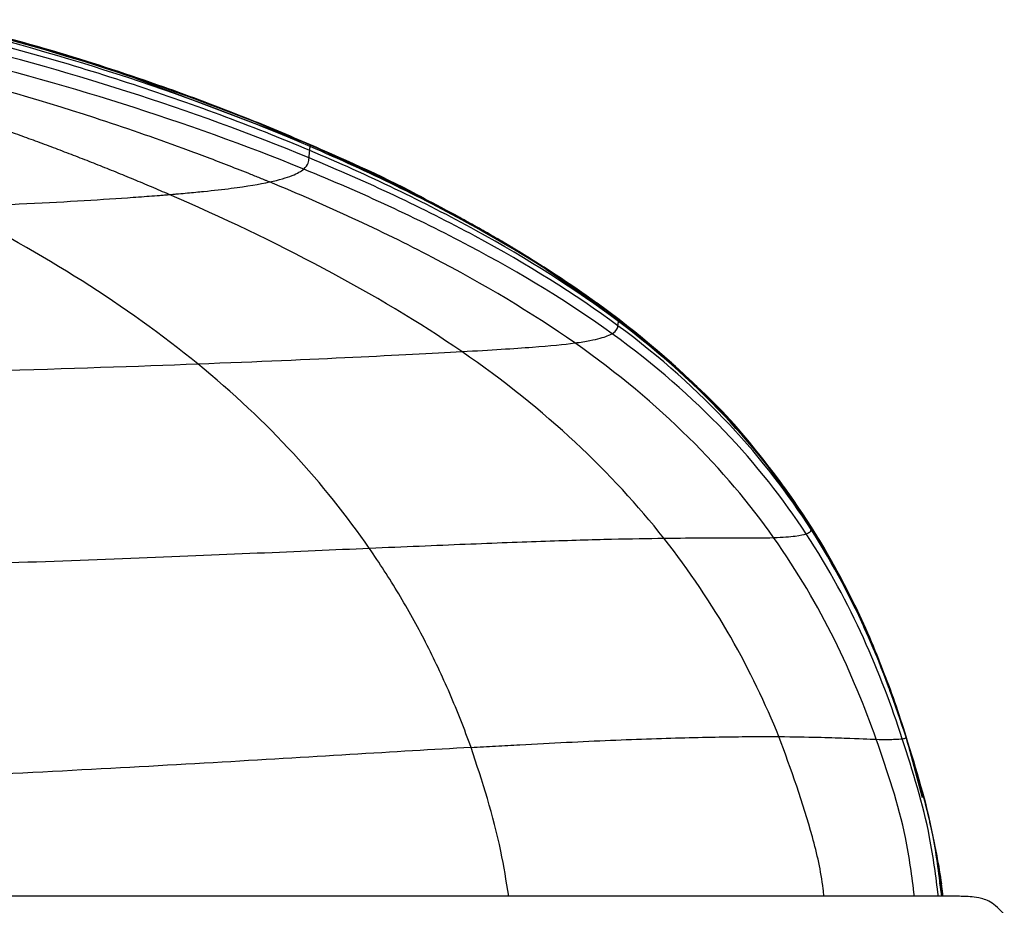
# Model space of a CAD drawing. Header units: millimetres. Extents: x -908 to 908, y 0 to 686.
# Tile 19 of 19: x 849 to 908, y 466 to 518. Entities that reach past the tile are written whole.
import ezdxf

# ---------------------------------------------------------------- set-up
doc = ezdxf.new("R2010")
doc.units = ezdxf.units.MM

msp = doc.modelspace()

# ---------------------------------------------------------------- linework, layer by layer
at = {"color": 7, "linetype": 'Continuous', "lineweight": 25}
for p, q in [((866.577, 510.832), (855.992, 514.861)), ((866.577, 510.831), (860.177, 513.267)), ((866.577, 510.832), (866.579, 510.834)), ((866.577, 510.831), (866.577, 510.832)), ((873.299, 507.659), (866.577, 510.831)), ((866.579, 510.834), (866.582, 510.838)), ((866.582, 510.838), (866.585, 510.84)), ((866.584, 510.84), (866.584, 510.84)), ((874.947, 506.785), (874.339, 507.116)), ((882.037, 502.423), (880.606, 503.404)), ((884.917, 500.45), (881.037, 503.108)), ((882.81, 501.957), (882.558, 502.138)), ((883.385, 501.573), (882.958, 501.886)), ((883.386, 501.572), (883.208, 501.703)), ((883.491, 501.495), (883.29, 501.642)), ((884.917, 500.451), (883.609, 501.422)), ((884.918, 500.455), (884.528, 500.74)), ((884.918, 500.455), (884.757, 500.565)), ((884.916, 500.447), (884.917, 500.45)), ((884.918, 500.452), (884.917, 500.451)), ((884.917, 500.451), (884.917, 500.45)), ((887.349, 498.477), (884.917, 500.45)), ((884.917, 500.45), (884.917, 500.45)), ((884.917, 500.45), (884.917, 500.45)), ((884.917, 500.45), (884.917, 500.45)), ((884.918, 500.455), (884.918, 500.453)), ((884.918, 500.454), (884.918, 500.455)), ((884.918, 500.453), (884.918, 500.452)), ((885.228, 500.197), (884.919, 500.455)), ((896.352, 488.115), (894.041, 491.339)), ((896.352, 488.115), (894.523, 490.749)), ((896.353, 488.12), (894.77, 490.432)), ((896.352, 488.115), (894.879, 490.169)), ((896.352, 488.115), (894.894, 490.149)), ((896.35, 488.113), (896.352, 488.114)), ((896.353, 488.118), (896.352, 488.117)), ((896.352, 488.117), (896.352, 488.116)), ((896.352, 488.116), (896.352, 488.115)), ((896.352, 488.114), (896.352, 488.115)), ((896.352, 488.115), (896.352, 488.115)), ((896.352, 488.115), (896.352, 488.115)), ((896.352, 488.115), (896.352, 488.115)), ((896.352, 488.115), (896.352, 488.115)), ((898.515, 484.306), (896.353, 488.12)), ((896.353, 488.12), (896.353, 488.119)), ((896.353, 488.12), (896.353, 488.12)), ((896.353, 488.119), (896.353, 488.118)), ((901.975, 475.686), (901.102, 478.165)), ((901.975, 475.685), (901.105, 478.154)), ((901.975, 475.688), (901.975, 475.688)), ((901.976, 475.691), (901.976, 475.691)), ((901.976, 475.69), (901.976, 475.69)), ((902.925, 472.172), (901.975, 475.686)), ((902.959, 472.044), (901.975, 475.686)), ((902.942, 472.108), (901.975, 475.686)), ((902.961, 472.037), (901.975, 475.686)), ((903.047, 471.983), (902.661, 473.426)), ((903.018, 472.101), (903.008, 472.143)), ((904.101, 466.182), (903.983, 466.992)), ((904.17, 466.176), (904.027, 467.38)), ((904.101, 466.182), (904.014, 466.782))]:
    msp.add_line(p, q, dxfattribs=at)
at = {"color": 7, "linetype": 'Continuous', "lineweight": 25, "flags": 128}
msp.add_lwpolyline([(901.976, 475.692), (901.976, 475.692), (901.976, 475.691)], dxfattribs=at)
at = {"color": 7, "linetype": 'Continuous', "lineweight": 25}
for centre, radius, start, end in [((901.969, 475.69), 0.00657, 334.10389, 341.27682), ((901.975, 475.691), 0.00111, 315.60176, 5.0129), ((901.97, 475.692), 0.00642, 333.99795, 341.33803)]:
    msp.add_arc(centre, radius, start, end, dxfattribs=at)
for points, knots in [([(860.225, 513.381), (859.541, 513.631), (857.935, 514.22), (854.42, 515.407), (849.853, 516.809), (846.345, 517.692), (844.397, 518.182)], [0, 0, 0, 0, 0.158449, 0.371997, 0.651401, 1, 1, 1, 1]), ([(866.584, 510.84), (865.321, 511.376), (862.453, 512.591), (857.487, 514.435), (851.384, 516.457), (846.865, 517.636), (844.428, 518.272)], [0, 0, 0, 0, 0.177835, 0.4036983, 0.6783377, 1, 1, 1, 1]), ([(866.537, 510.501), (863.06, 511.97), (859.424, 513.32), (851.991, 515.738), (848.194, 516.805), (844.396, 517.707)], [0, 0, 0, 0, 0.5, 0.5, 1, 1, 1, 1]), ([(864.146, 508.628), (864.095, 508.649), (864.041, 508.671), (863.935, 508.714), (863.777, 508.779), (863.407, 508.93), (862.664, 509.228), (861.17, 509.816), (859.876, 510.304), (857.273, 511.258), (855.52, 511.863), (850.238, 513.581), (846.688, 514.595), (843.198, 515.456)], [0, 0, 0, 0, 0.007813, 0.007813, 0.015625, 0.03125, 0.0625, 0.125, 0.25, 0.25, 0.5, 0.5, 1, 1, 1, 1]), ([(858.192, 507.881), (857.842, 508.032), (857.141, 508.333), (856.086, 508.775), (855.028, 509.209), (853.967, 509.635), (852.906, 510.052), (851.844, 510.46), (850.783, 510.859), (849.722, 511.249), (848.386, 511.73), (846.776, 512.291), (844.894, 512.92), (843.031, 513.516), (841.191, 514.079), (839.965, 514.431), (839.359, 514.605)], [0, 0, 0, 0, 0.057918, 0.115783, 0.173553, 0.231186, 0.288638, 0.345867, 0.40283, 0.459485, 0.51579, 0.61611, 0.714923, 0.811995, 0.907094, 1, 1, 1, 1]), ([(884.916, 500.447), (882.379, 502.386), (879.535, 504.221), (873.373, 507.685), (870.055, 509.313), (866.576, 510.819)], [0, 0, 0, 0, 0.5, 0.5, 1, 1, 1, 1]), ([(874.321, 507.083), (873.981, 507.277), (871.488, 508.697), (868.853, 509.842), (866.577, 510.832)], [0, 0, 0, 0, 0.136317, 1, 1, 1, 1]), ([(873.325, 507.649), (873.198, 507.715), (872.958, 507.839), (871.656, 508.494), (869.659, 509.47), (867.594, 510.39), (866.584, 510.841)], [0, 0, 0, 0, 0.28672, 0.542524, 0.776232, 1, 1, 1, 1]), ([(884.885, 500.337), (882.343, 502.25), (879.496, 504.05), (873.331, 507.441), (870.014, 509.031), (866.536, 510.501)], [0, 0, 0, 0, 0.5, 0.5, 1, 1, 1, 1]), ([(884.907, 500.422), (882.369, 502.353), (879.524, 504.178), (873.361, 507.621), (870.043, 509.238), (866.564, 510.733)], [0, 0, 0, 0, 0.5, 0.5, 1, 1, 1, 1]), ([(884.852, 500.09), (882.307, 501.974), (879.457, 503.741), (873.291, 507.066), (869.974, 508.622), (866.499, 510.061)], [0, 0, 0, 0, 0.5, 0.5, 1, 1, 1, 1]), ([(864.146, 508.628), (864.729, 508.754), (865.161, 508.883), (865.812, 509.14), (866.03, 509.269), (866.178, 509.393)], [0, 0, 0, 0, 0.5, 0.5, 1, 1, 1, 1]), ([(884.504, 499.614), (881.954, 501.461), (879.105, 503.194), (872.947, 506.454), (869.639, 507.98), (866.178, 509.393)], [0, 0, 0, 0, 0.5, 0.5, 1, 1, 1, 1]), ([(858.192, 507.881), (858.203, 507.882), (858.215, 507.883), (858.239, 507.885), (858.274, 507.888), (858.356, 507.895), (858.517, 507.909), (858.834, 507.936), (859.096, 507.96), (859.605, 508.007), (859.926, 508.038), (860.84, 508.131), (861.382, 508.192), (862.831, 508.378), (863.564, 508.501), (864.146, 508.628)], [0, 0, 0, 0, 0.003906, 0.003906, 0.007812, 0.015625, 0.03125, 0.0625, 0.125, 0.125, 0.25, 0.25, 0.5, 0.5, 1, 1, 1, 1]), ([(882.289, 499.063), (879.725, 500.86), (876.878, 502.552), (870.776, 505.744), (867.52, 507.241), (864.146, 508.628)], [0, 0, 0, 0, 0.5, 0.5, 1, 1, 1, 1]), ([(845.267, 507.144), (848.118, 507.258), (850.594, 507.38), (853.807, 507.567), (854.795, 507.63), (856.157, 507.724), (856.591, 507.756), (857.213, 507.803), (857.516, 507.827), (857.858, 507.854), (858.026, 507.868), (858.109, 507.875), (858.145, 507.878), (858.168, 507.88), (858.181, 507.881), (858.192, 507.881)], [0, 0, 0, 0, 0.5, 0.5, 0.75, 0.75, 0.875, 0.875, 0.9375, 0.96875, 0.984375, 0.992188, 0.996094, 0.996094, 1, 1, 1, 1]), ([(875.569, 498.551), (873.053, 500.284), (870.286, 501.931), (864.43, 505.049), (861.342, 506.518), (858.192, 507.881)], [0, 0, 0, 0, 0.5, 0.5, 1, 1, 1, 1]), ([(881.08, 503.159), (880.536, 503.51), (879.75, 504.017), (878.436, 504.815), (877.458, 505.391), (876.447, 505.968), (874.983, 506.78), (874.001, 507.292), (873.313, 507.651)], [0, 0, 0, 0, 0.256215, 0.36967, 0.48005, 0.593332, 0.715059, 1, 1, 1, 1]), ([(859.882, 497.821), (857.778, 499.541), (855.464, 501.186), (850.549, 504.304), (847.946, 505.776), (845.267, 507.144)], [0, 0, 0, 0, 0.5, 0.5, 1, 1, 1, 1]), ([(883.935, 501.185), (883.335, 501.617), (882.335, 502.336), (881.283, 503.023), (880.862, 503.297)], [0, 0, 0, 0, 0.600209, 1, 1, 1, 1]), ([(896.346, 488.092), (895.003, 490.208), (893.41, 492.316), (889.622, 496.424), (887.427, 498.424), (884.886, 500.337)], [0, 0, 0, 0, 0.5, 0.5, 1, 1, 1, 1]), ([(896.35, 488.113), (895.008, 490.233), (893.418, 492.348), (889.636, 496.477), (887.444, 498.49), (884.907, 500.422)], [0, 0, 0, 0, 0.5, 0.5, 1, 1, 1, 1]), ([(896.352, 488.114), (895.01, 490.236), (893.421, 492.353), (889.641, 496.489), (887.451, 498.508), (884.916, 500.447)], [0, 0, 0, 0, 0.5, 0.5, 1, 1, 1, 1]), ([(894.955, 490.193), (894.254, 491.141), (893.316, 492.407), (891.717, 494.23), (890.882, 495.125), (889.906, 496.123), (888.019, 497.961), (886.206, 499.416), (884.917, 500.45)], [0, 0, 0, 0, 0.379362, 0.507051, 0.596251, 0.628859, 0.736163, 1, 1, 1, 1]), ([(896.334, 487.976), (894.988, 490.076), (893.392, 492.165), (889.596, 496.23), (887.397, 498.205), (884.852, 500.089)], [0, 0, 0, 0, 0.5, 0.5, 1, 1, 1, 1]), ([(882.289, 499.062), (882.464, 499.088), (882.626, 499.11), (882.92, 499.158), (883.054, 499.182), (883.424, 499.253), (883.626, 499.3), (883.968, 499.393), (884.106, 499.439), (884.337, 499.528), (884.43, 499.571), (884.504, 499.614)], [0, 0, 0, 0, 0.125, 0.125, 0.25, 0.25, 0.5, 0.5, 0.75, 0.75, 1, 1, 1, 1]), ([(896.044, 487.721), (894.684, 489.788), (893.075, 491.841), (889.259, 495.831), (887.052, 497.767), (884.504, 499.614)], [0, 0, 0, 0, 0.5, 0.5, 1, 1, 1, 1]), ([(859.882, 497.821), (863.472, 497.959), (866.517, 498.094), (871.693, 498.342), (873.822, 498.453), (875.569, 498.551)], [0, 0, 0, 0, 0.5, 0.5, 1, 1, 1, 1]), ([(875.569, 498.551), (877.317, 498.649), (878.684, 498.734), (880.851, 498.897), (881.654, 498.976), (882.289, 499.063)], [0, 0, 0, 0, 0.5, 0.5, 1, 1, 1, 1]), ([(887.582, 487.462), (886.052, 489.402), (884.306, 491.31), (880.323, 495.018), (878.086, 496.818), (875.569, 498.551)], [0, 0, 0, 0, 0.5, 0.5, 1, 1, 1, 1]), ([(894.105, 487.497), (892.677, 489.512), (891.005, 491.509), (887.093, 495.385), (884.852, 497.265), (882.289, 499.062)], [0, 0, 0, 0, 0.5, 0.5, 1, 1, 1, 1]), ([(894.894, 490.149), (894.381, 490.887), (892.802, 493.159), (890.245, 495.946), (888.049, 497.777), (887.288, 498.411)], [0, 0, 0, 0, 0.239135, 0.736411, 1, 1, 1, 1]), ([(832.954, 497.068), (838.169, 497.171), (843.108, 497.289), (852.17, 497.546), (856.292, 497.683), (859.882, 497.821)], [0, 0, 0, 0, 0.5, 0.5, 1, 1, 1, 1]), ([(896.044, 487.721), (896.183, 487.767), (896.253, 487.816), (896.328, 487.903), (896.332, 487.943), (896.334, 487.976)], [0, 0, 0, 0, 0.5, 0.5, 1, 1, 1, 1]), ([(901.972, 475.636), (901.344, 477.592), (900.609, 479.625), (898.778, 483.767), (897.681, 485.876), (896.334, 487.976)], [0, 0, 0, 0, 0.5, 0.5, 1, 1, 1, 1]), ([(901.974, 475.679), (901.347, 477.645), (900.613, 479.689), (898.785, 483.854), (897.69, 485.977), (896.346, 488.092)], [0, 0, 0, 0, 0.5, 0.5, 1, 1, 1, 1]), ([(900.109, 480.729), (899.668, 481.789), (898.605, 484.345), (897.183, 486.722), (896.351, 488.112)], [0, 0, 0, 0, 0.414841, 1, 1, 1, 1]), ([(901.106, 478.155), (900.927, 478.676), (900.255, 480.632), (898.757, 484.014), (897.171, 486.72), (896.352, 488.117)], [0, 0, 0, 0, 0.149497, 0.561052, 1, 1, 1, 1]), ([(901.102, 478.165), (900.924, 478.682), (900.253, 480.635), (898.757, 484.012), (897.171, 486.719), (896.352, 488.116)], [0, 0, 0, 0, 0.148572, 0.560574, 1, 1, 1, 1]), ([(901.975, 475.685), (901.347, 477.653), (900.614, 479.697), (898.787, 483.867), (897.693, 485.993), (896.352, 488.115)], [0, 0, 0, 0, 0.5, 0.5, 1, 1, 1, 1]), ([(901.975, 475.685), (901.347, 477.653), (900.614, 479.697), (898.787, 483.867), (897.693, 485.993), (896.352, 488.115)], [0, 0, 0, 0, 0.5, 0.5, 1, 1, 1, 1]), ([(901.105, 478.154), (900.926, 478.675), (900.254, 480.63), (898.757, 484.011), (897.171, 486.718), (896.352, 488.115)], [0, 0, 0, 0, 0.1493949, 0.5609981, 1, 1, 1, 1]), ([(899.621, 481.841), (899.332, 482.525), (898.414, 484.702), (897.19, 486.726), (896.352, 488.114)], [0, 0, 0, 0, 0.3144695, 1, 1, 1, 1]), ([(901.109, 478.149), (900.929, 478.673), (900.256, 480.632), (898.758, 484.016), (897.172, 486.722), (896.353, 488.119)], [0, 0, 0, 0, 0.150109, 0.561368, 1, 1, 1, 1]), ([(901.103, 478.166), (900.925, 478.684), (900.254, 480.637), (898.757, 484.015), (897.171, 486.721), (896.353, 488.118)], [0, 0, 0, 0, 0.148634, 0.560607, 1, 1, 1, 1]), ([(870.074, 486.869), (872.139, 486.959), (874.036, 487.04), (877.518, 487.181), (879.105, 487.241), (881.992, 487.34), (883.292, 487.378), (885.629, 487.433), (886.665, 487.451), (887.582, 487.462)], [0, 0, 0, 0, 0.25, 0.25, 0.5, 0.5, 0.75, 0.75, 1, 1, 1, 1]), ([(894.421, 475.671), (893.625, 477.62), (892.682, 479.598), (890.425, 483.55), (889.112, 485.522), (887.581, 487.462)], [0, 0, 0, 0, 0.5, 0.5, 1, 1, 1, 1]), ([(887.582, 487.462), (888.499, 487.473), (889.297, 487.477), (890.692, 487.48), (891.289, 487.478), (892.836, 487.475), (893.547, 487.476), (894.105, 487.497)], [0, 0, 0, 0, 0.25, 0.25, 0.5, 0.5, 1, 1, 1, 1]), ([(894.105, 487.497), (894.663, 487.516), (895.078, 487.549), (895.698, 487.628), (895.905, 487.674), (896.044, 487.721)], [0, 0, 0, 0, 0.5, 0.5, 1, 1, 1, 1]), ([(900.205, 475.513), (899.52, 477.437), (898.711, 479.424), (896.718, 483.445), (895.533, 485.48), (894.105, 487.496)], [0, 0, 0, 0, 0.5, 0.5, 1, 1, 1, 1]), ([(901.75, 475.544), (901.114, 477.481), (900.368, 479.49), (898.514, 483.577), (897.403, 485.655), (896.044, 487.721)], [0, 0, 0, 0, 0.5, 0.5, 1, 1, 1, 1]), ([(838.769, 485.686), (844.873, 485.867), (850.638, 486.072), (858.539, 486.38), (861.048, 486.482), (865.783, 486.682), (868.007, 486.779), (870.073, 486.869)], [0, 0, 0, 0, 0.5, 0.5, 0.75, 0.75, 1, 1, 1, 1]), ([(876.124, 475.028), (875.926, 475.575), (875.725, 476.116), (875.303, 477.183), (875.085, 477.71), (874.409, 479.272), (873.93, 480.287), (872.917, 482.261), (872.383, 483.221), (871.266, 485.085), (870.682, 485.989), (870.074, 486.869)], [0, 0, 0, 0, 0.125, 0.125, 0.25, 0.25, 0.5, 0.5, 0.75, 0.75, 1, 1, 1, 1]), ([(901.975, 475.685), (901.534, 477.04), (900.854, 479.133), (899.942, 481.135), (899.621, 481.841)], [0, 0, 0, 0, 0.647419, 1, 1, 1, 1]), ([(901.975, 475.685), (901.542, 477.043), (900.996, 478.755), (900.261, 480.391), (900.109, 480.729)], [0, 0, 0, 0, 0.7935146, 1, 1, 1, 1]), ([(876.123, 475.029), (876.369, 475.042), (876.614, 475.057), (877.101, 475.085), (877.828, 475.126), (878.545, 475.165), (879.965, 475.241), (880.89, 475.289), (883.591, 475.421), (885.292, 475.493), (888.416, 475.601), (889.841, 475.636), (891.737, 475.665), (892.329, 475.671), (893.158, 475.674), (893.424, 475.675), (893.809, 475.674), (893.935, 475.674), (894.181, 475.673), (894.303, 475.671), (894.421, 475.671)], [0, 0, 0, 0, 0.03125, 0.03125, 0.0625, 0.125, 0.125, 0.25, 0.25, 0.5, 0.5, 0.75, 0.75, 0.875, 0.875, 0.9375, 0.9375, 0.96875, 0.96875, 1, 1, 1, 1]), ([(897.098, 466.182), (897.082, 466.333), (896.955, 467.536), (896.205, 470.782), (895.136, 473.712), (894.421, 475.672)], [0, 0, 0, 0, 0.045549, 0.361535, 1, 1, 1, 1]), ([(894.421, 475.671), (895.307, 475.665), (896.055, 475.652), (897.332, 475.62), (897.86, 475.602), (899.197, 475.552), (899.761, 475.523), (900.205, 475.513)], [0, 0, 0, 0, 0.25, 0.25, 0.5, 0.5, 1, 1, 1, 1]), ([(900.205, 475.513), (900.651, 475.501), (900.981, 475.503), (901.476, 475.517), (901.64, 475.528), (901.75, 475.544)], [0, 0, 0, 0, 0.5, 0.5, 1, 1, 1, 1]), ([(902.471, 466.182), (902.323, 467.351), (901.919, 470.548), (900.87, 473.586), (900.206, 475.512)], [0, 0, 0, 0, 0.365834, 1, 1, 1, 1]), ([(901.75, 475.544), (901.858, 475.561), (901.913, 475.575), (901.97, 475.607), (901.971, 475.623), (901.972, 475.636)], [0, 0, 0, 0, 0.5, 0.5, 1, 1, 1, 1]), ([(903.894, 466.182), (903.747, 467.355), (903.348, 470.543), (902.369, 473.608), (901.75, 475.545)], [0, 0, 0, 0, 0.367839, 1, 1, 1, 1]), ([(901.972, 475.636), (901.973, 475.647), (901.973, 475.657), (901.973, 475.664), (901.973, 475.666), (901.974, 475.667), (901.974, 475.669), (901.974, 475.67), (901.974, 475.672), (901.974, 475.673), (901.974, 475.675), (901.974, 475.677), (901.974, 475.679)], [0, 0, 0, 0, 0.01314826, 0.01314826, 0.01314826, 0.01643533, 0.01643533, 0.01643533, 0.01972239, 0.01972239, 0.01972239, 0.02629653, 0.02629653, 0.02629653, 0.02629653]), ([(904.099, 466.182), (903.952, 467.368), (903.552, 470.584), (902.583, 473.682), (901.972, 475.636)], [0, 0, 0, 0, 0.36898, 1, 1, 1, 1]), ([(901.974, 475.679), (901.974, 475.681), (901.974, 475.682), (901.974, 475.683), (901.974, 475.683), (901.974, 475.684), (901.975, 475.684), (901.975, 475.684), (901.975, 475.685), (901.975, 475.685), (901.975, 475.685), (901.975, 475.685), (901.975, 475.685), (901.975, 475.685), (901.975, 475.685), (901.975, 475.685), (901.975, 475.685), (901.975, 475.685), (901.975, 475.686)], [0, 0, 0, 0, 0.00661775, 0.00661775, 0.00661775, 0.00992663, 0.00992663, 0.00992663, 0.0132355, 0.0132355, 0.0132355, 0.01654438, 0.01654438, 0.01654438, 0.01985325, 0.01985325, 0.01985325, 0.02500794, 0.02500794, 0.02500794, 0.02500794]), ([(904.101, 466.182), (903.953, 467.375), (903.553, 470.605), (902.585, 473.717), (901.974, 475.68)], [0, 0, 0, 0, 0.369423, 1, 1, 1, 1]), ([(876.123, 475.029), (873.891, 474.9), (871.485, 474.755), (866.363, 474.448), (863.646, 474.285), (855.085, 473.792), (848.831, 473.455), (842.201, 473.152)], [0, 0, 0, 0, 0.25, 0.25, 0.5, 0.5, 1, 1, 1, 1]), ([(878.361, 466.182), (878.219, 467.081), (877.728, 470.174), (876.789, 473.014), (876.123, 475.028)], [0, 0, 0, 0, 0.290579, 1, 1, 1, 1]), ([(904.1, 466.932), (904.019, 467.443), (903.914, 468.105), (903.686, 469.253), (903.571, 469.796), (903.502, 470.105), (903.451, 470.332), (903.4, 470.555), (903.302, 470.977), (903.107, 471.771), (903.038, 472.029), (902.986, 472.228)], [0, 0, 0, 0, 0.348419, 0.452554, 0.490255, 0.52168, 0.536562, 0.551767, 0.58557, 0.678367, 1, 1, 1, 1]), ([(907.813, 465.118), (907.538, 465.394), (907.03, 465.907), (906.286, 466.101), (905.764, 466.169), (905.331, 466.181), (904.952, 466.182), (904.565, 466.182), (904.035, 466.182), (903.295, 466.182), (902.23, 466.182), (900.772, 466.182), (898.901, 466.182), (896.437, 466.182), (893.447, 466.182), (890.013, 466.182), (886.199, 466.182), (882.073, 466.182), (876.825, 466.182), (870.32, 466.182), (862.568, 466.182), (854.64, 466.182), (846.636, 466.182), (834.641, 466.182), (818.654, 466.182), (798.66, 466.182), (778.663, 466.182), (762.002, 466.182), (748.67, 466.182), (739.806, 466.182), (732.192, 466.182), (725.847, 466.182), (720.274, 466.182), (715.5, 466.182), (711.467, 466.182), (707.764, 466.182), (704.461, 466.182), (701.621, 466.182), (699.335, 466.182), (697.617, 466.182), (696.236, 466.182), (695.251, 466.182), (694.493, 466.182), (693.9, 466.181), (693.48, 466.177), (693.237, 466.173), (693.034, 466.166), (692.798, 466.146), (692.535, 466.087), (692.375, 466.037), (692.271, 465.999), (692.182, 465.961), (692.095, 465.921), (691.996, 465.87), (691.899, 465.813), (691.783, 465.74), (691.536, 465.562), (691.199, 465.232), (690.837, 464.671), (690.6, 463.872), (690.69, 463.327), (690.74, 463.022)], [0, 0, 0, 0, 0.014568, 0.027, 0.038493, 0.050623, 0.063485, 0.07699, 0.097716, 0.117538, 0.136225, 0.15147, 0.16674, 0.182088, 0.197503, 0.21296, 0.228442, 0.243873, 0.259157, 0.283353, 0.307516, 0.331784, 0.356098, 0.380335, 0.440585, 0.500737, 0.56089, 0.621175, 0.651505, 0.681893, 0.702065, 0.722187, 0.742377, 0.75769, 0.773118, 0.788601, 0.804076, 0.819502, 0.834916, 0.850521, 0.866368, 0.88786, 0.910653, 0.936479, 0.947097, 0.958351, 0.96877, 0.975851, 0.97812, 0.978951, 0.979602, 0.979873, 0.980119, 0.980586, 0.980849, 0.981161, 0.981971, 0.984477, 0.988285, 0.993463, 1, 1, 1, 1])]:
    msp.add_open_spline(points, degree=3, knots=knots, dxfattribs=at)
for points in [[(866.576, 510.819), (859.617, 513.831), (852.015, 516.354), (844.397, 518.164)], [(866.564, 510.733), (859.607, 513.723), (852.008, 516.228), (844.397, 518.037)], [(866.499, 510.061), (859.549, 512.938), (851.966, 515.351), (844.386, 517.14)], [(866.178, 509.393), (859.255, 512.217), (851.721, 514.587), (844.22, 516.348)], [(866.564, 510.733), (866.572, 510.782), (866.575, 510.806), (866.576, 510.819)], [(866.576, 510.819), (866.577, 510.831), (866.577, 510.831), (866.577, 510.831)], [(866.499, 510.061), (866.512, 510.249), (866.526, 510.392), (866.537, 510.501)], [(866.537, 510.501), (866.548, 510.609), (866.557, 510.684), (866.564, 510.733)], [(866.178, 509.393), (866.473, 509.641), (866.486, 509.873), (866.499, 510.061)], [(884.852, 500.09), (884.865, 500.212), (884.876, 500.289), (884.885, 500.337)], [(884.885, 500.337), (884.894, 500.387), (884.902, 500.408), (884.907, 500.422)], [(884.907, 500.422), (884.911, 500.437), (884.914, 500.444), (884.916, 500.447)], [(884.503, 499.614), (884.824, 499.798), (884.839, 499.967), (884.852, 500.09)], [(870.073, 486.869), (867.427, 490.7), (864.091, 494.381), (859.882, 497.821)], [(896.334, 487.976), (896.34, 488.041), (896.344, 488.075), (896.346, 488.092)], [(896.346, 488.092), (896.348, 488.11), (896.35, 488.112), (896.35, 488.113)]]:
    msp.add_open_spline(points, degree=3, dxfattribs=at)

doc.saveas('drawing.dxf')
